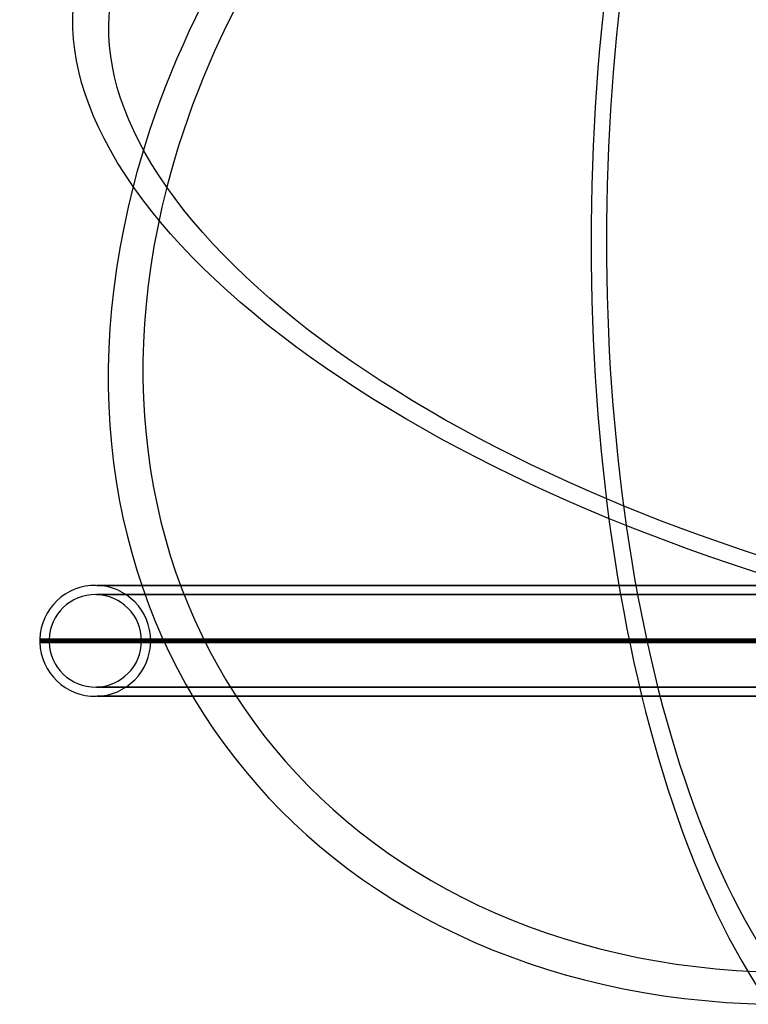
# Model space of a CAD drawing. Extents: x -225 to 225, y -83 to 164.
# Tile 1 of 22: x -225 to -147, y -55 to 51. Entities that reach past the tile are written whole.
import ezdxf

# ---------------------------------------------------------------- set-up
doc = ezdxf.new("R2010")
doc.units = 0
doc.header["$MEASUREMENT"] = 0
doc.layers.add('MODEL_238_2', color=1, linetype='CONTINUOUS')

msp = doc.modelspace()

# ---------------------------------------------------------------- linework, layer by layer
at = {"layer": 'MODEL_238_2', "extrusion": (0.909961, -0.018987, 0.414258)}
for radius, start in [(100, 356.2998), (96, 356.1024)]:
    msp.add_arc((28.7, 250.6, -20.92), radius, start, 150.4893, dxfattribs=at)
at = {"layer": 'MODEL_238_2', "extrusion": (-0.350159, 0.5, 0.792078)}
for radius, start, end in [(100, 253.0726, 317.2621), (96, 252.8752, 317.2621), (100, 317.2621, 47.2621), (96, 317.2621, 47.2621)]:
    msp.add_arc((82.19, 58.12, 232.22), radius, start, end, dxfattribs=at)
at = {"layer": 'MODEL_238_2', "extrusion": (0.222168, 0.865817, -0.448332)}
for radius, start, end in [(100, 332.3904, 62.3904), (100, 62.3904, 152.3904), (96, 332.3904, 62.3904), (96, 62.3904, 152.3904), (100, 242.3904, 332.3904), (96, 242.3904, 332.3904)]:
    msp.add_arc((126.16, 196.08, -98.46), radius, start, end, dxfattribs=at)
at = {"layer": 'MODEL_238_2'}
for radius, start, end in [(6, 0, 178.1913), (5, 0, 178.4926), (6, 178.1913, 180), (5, 178.4926, 180), (6, 180, 181.8087), (6, 181.8087, 0), (5, 180, 181.5074), (5, 181.5074, 0)]:
    msp.add_arc((-217.32, -16, 219.57), radius, start, end, dxfattribs=at)
at = {"layer": 'MODEL_238_2', "extrusion": (0, 1, 0)}
for centre, radius in [((122.32, 219.57, -10), 94.81), ((122.32, 219.57, -11), 94.87), ((122.32, 219.57, -21), 94.87), ((122.32, 219.57, -22), 94.81)]:
    msp.add_arc(centre, radius, 270, 90, dxfattribs=at)
at = {"layer": 'MODEL_238_2', "extrusion": (-2.49239e-17, 1, -2.74816e-19)}
msp.add_arc((122.32, 219.57, -15.81), 101, 270, 90, dxfattribs=at)
at = {"layer": 'MODEL_238_2', "extrusion": (-2.49239e-17, 1, -2.77561e-19)}
msp.add_arc((122.32, 219.57, -15.87), 100, 270, 90, dxfattribs=at)
at = {"layer": 'MODEL_238_2', "extrusion": (-2.49239e-17, 1, -1.71755e-20)}
msp.add_arc((122.32, 219.57, -16), 101, 270, 90, dxfattribs=at)
at = {"layer": 'MODEL_238_2', "extrusion": (-2.49239e-17, 1, 2.74816e-19)}
msp.add_arc((122.32, 219.57, -16.19), 101, 270, 90, dxfattribs=at)
at = {"layer": 'MODEL_238_2', "extrusion": (-2.49239e-17, 1, -1.76601e-31)}
for radius in [100, 90, 89]:
    msp.add_arc((122.32, 219.57, -16), radius, 270, 90, dxfattribs=at)
at = {"layer": 'MODEL_238_2', "extrusion": (-2.49239e-17, 1, 2.77561e-19)}
msp.add_arc((122.32, 219.57, -16.13), 100, 270, 90, dxfattribs=at)

doc.saveas('drawing.dxf')
